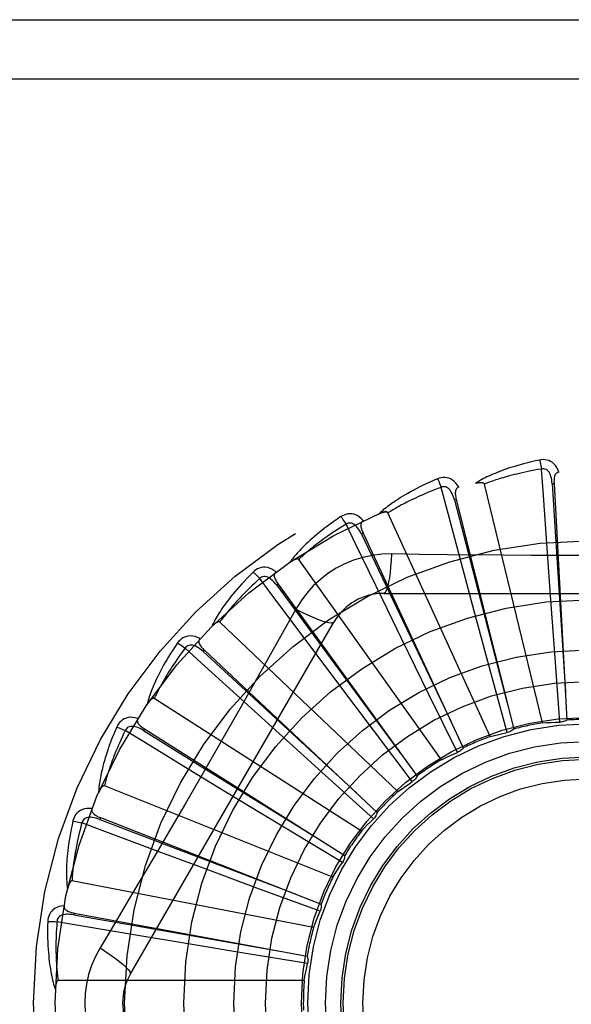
# Model space of a CAD drawing. Header units: inches. Extents: x 0 to 212, y 0 to 138.
# Tile 171 of 256: x 87.753 to 88.034, y 75.914 to 76.415. Entities that reach past the tile are written whole.
import ezdxf

# ---------------------------------------------------------------- set-up
doc = ezdxf.new("R2010")
doc.units = ezdxf.units.IN
doc.header["$LTSCALE"] = 11.6875
doc.header["$MEASUREMENT"] = 0
doc.linetypes.add('HIDDEN', pattern=[0.2, 0.1, -0.1])
doc.layers.add('RIGHTHAND_DOOR_ASSEMBLY', color=7, linetype='CONTINUOUS')

msp = doc.modelspace()

# ---------------------------------------------------------------- linework, layer by layer
at = {"layer": 'RIGHTHAND_DOOR_ASSEMBLY', "color": 8, "linetype": 'HIDDEN'}
for p, q in [((87.5582500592, 76.41467246), (88.6202500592, 76.41467246)), ((87.5582500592, 76.38467246), (88.6502500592, 76.38467246)), ((88.01895634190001, 76.0571113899), (87.9894938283, 76.178557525)), ((88.0248271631, 76.1787235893), (88.0238690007, 76.1786710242)), ((88.024827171, 76.1787234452), (88.0313641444, 76.0585492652)), ((87.97516097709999, 76.1707491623), (87.9742300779, 76.1705162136)), ((87.97516101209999, 76.1707490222), (88.0043229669, 76.0539836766)), ((87.9924115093, 76.05022359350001), (87.94049758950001, 76.1638992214)), ((87.927901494, 76.153519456), (87.9270315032, 76.15311454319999)), ((87.9279015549, 76.1535193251), (87.9786345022, 76.0443830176)), ((87.96764990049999, 76.038436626), (87.89516087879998, 76.1402332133)), ((88.0230162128, 76.1218922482), (88.0214443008, 76.143589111)), ((87.984138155, 76.1146021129), (87.9784884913, 76.1356093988)), ((87.8847567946, 76.127657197), (87.88397915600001, 76.1270949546)), ((87.8847568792, 76.12765708), (87.95522719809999, 76.03009428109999)), ((87.94734234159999, 76.1000859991), (87.9378191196, 76.1196444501)), ((87.9383081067, 76.1230058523), (88.1451920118, 76.1230058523)), ((88.0253627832, 76.0901855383), (88.0230162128, 76.1218922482)), ((87.8937187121, 76.1149832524), (87.8868156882, 76.1026080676)), ((87.9924428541, 76.08391247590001), (87.984138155, 76.1146021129)), ((87.8096070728, 75.9292557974), (87.91304902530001, 76.1084225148)), ((87.9455664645, 76.022176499), (87.85512228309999, 76.1084148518)), ((87.9613050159, 76.0715226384), (87.94734234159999, 76.1000859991)), ((87.8472862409, 76.0940971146), (87.8466290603, 76.0933978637)), ((87.8472863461, 76.0940970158), (87.93494705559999, 76.01163389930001)), ((87.9139586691, 76.0788685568), (87.90090608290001, 76.0962712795)), ((88.02784310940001, 76.057484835), (88.0253627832, 76.0901855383)), ((88.00106700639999, 76.0522721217), (87.9924428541, 76.08391247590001)), ((87.9330746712, 76.0534638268), (87.9139586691, 76.0788685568)), ((87.9269593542, 76.00203089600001), (87.8218289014, 76.0695941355)), ((87.975761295, 76.0420861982), (87.9613050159, 76.0715226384)), ((87.8851937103, 76.0517166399), (87.8690835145, 76.0663346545)), ((87.81684411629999, 76.0540521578), (87.81633114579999, 76.0532411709)), ((87.81684423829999, 76.0540520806), (87.918527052, 75.9896690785)), ((87.90877213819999, 76.03038873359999), (87.8851937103, 76.0517166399)), ((87.95284058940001, 76.02729521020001), (87.9330746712, 76.0534638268)), ((87.8620871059, 76.0196115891), (87.8435015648, 76.0309165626)), ((87.9331333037, 76.0084337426), (87.90877213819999, 76.03038873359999)), ((87.912501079, 75.97872793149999), (87.7964840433, 76.0251741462)), ((87.8892757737, 76.00313135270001), (87.8620871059, 76.0196115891)), ((87.79453067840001, 76.0089696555), (87.7941804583, 76.0080762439)), ((87.7945308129, 76.0089696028), (87.9065606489, 75.9649936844)), ((87.91735171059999, 75.986183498), (87.8892757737, 76.00313135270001)), ((87.8454739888, 75.9837137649), (87.82508483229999, 75.991297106)), ((87.8752902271, 75.972676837), (87.8454739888, 75.9837137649)), ((87.9027141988, 75.9531098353), (87.78000373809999, 75.97676033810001)), ((87.9060661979, 75.96134865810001), (87.8752902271, 75.972676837)), ((87.7811523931, 75.9604790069), (87.7809775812, 75.9595354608)), ((87.7811525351, 75.9604789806), (87.8994803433, 75.9384995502)), ((87.8359548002, 75.945320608), (87.8144989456, 75.948908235)), ((87.8673209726, 75.940125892), (87.8359548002, 75.945320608)), ((87.8996846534, 75.9348268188), (87.8673209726, 75.940125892)), ((87.8979524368, 75.92610251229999), (87.7729836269, 75.92610251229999))]:
    msp.add_line(p, q, dxfattribs=at)
for points in [[(88.017499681, 76.1907890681), (88.0153204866, 76.1903211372), (88.01324083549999, 76.1898445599), (88.0112623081, 76.1893627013), (88.0093785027, 76.1888764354), (88.0075849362, 76.1883866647), (88.00587758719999, 76.187894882), (88.00425223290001, 76.1874019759), (88.0027051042, 76.186909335), (88.0012322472, 76.1864178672), (87.9998300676, 76.18592890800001), (87.99849478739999, 76.18544338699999), (87.997223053, 76.1849626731), (87.9960109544, 76.1844883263), (87.9948564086, 76.18402012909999), (87.9937565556, 76.1835583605), (87.99270998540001, 76.1831023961), (87.9917150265, 76.1826513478), (87.99076981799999, 76.1822056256), (87.9898727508, 76.1817649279), (87.9890215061, 76.181330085), (87.9882139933, 76.1809015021), (87.9874479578, 76.1804798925), (87.9867211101, 76.1800664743), (87.98603149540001, 76.1796599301), (87.9853762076, 76.1792589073), (87.9847559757, 76.1788643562)], [(88.027245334, 76.18455261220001), (88.0267575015, 76.1858202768), (88.0261861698, 76.18694717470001), (88.0255282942, 76.1879410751), (88.0247909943, 76.18879230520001), (88.02397675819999, 76.1895008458), (88.0230972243, 76.1900658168), (88.0221543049, 76.1904862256), (88.0211807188, 76.1907732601), (88.0202012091, 76.1909272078), (88.0192432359, 76.1909722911), (88.0183468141, 76.1909274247), (88.017499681, 76.1907890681)], [(88.0174996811, 76.1907890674), (88.0176528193, 76.1901884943), (88.01781287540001, 76.18949973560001), (88.01797425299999, 76.1887462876), (88.01813495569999, 76.1879373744), (88.0182928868, 76.1870824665), (88.0184423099, 76.1862120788)], [(88.01844257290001, 76.1862121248), (88.0166184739, 76.1859018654), (88.01487025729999, 76.18558867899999), (88.013199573, 76.18527213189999), (88.0116014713, 76.1849535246), (88.010072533, 76.1846337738), (88.0086098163, 76.1843135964), (88.0072101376, 76.18399382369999), (88.0058708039, 76.1836750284), (88.0045888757, 76.18335789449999), (88.00336191, 76.1830429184), (88.00218721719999, 76.18273066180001), (88.00106259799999, 76.182421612), (87.9999856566, 76.1821163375), (87.99895429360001, 76.1818151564), (87.9979661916, 76.1815185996), (87.99701960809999, 76.1812265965), (87.9961124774, 76.1809393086), (87.9952434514, 76.1806565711), (87.99441092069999, 76.18037825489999), (87.9936136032, 76.180104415), (87.99285012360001, 76.17983503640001), (87.9921191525, 76.1795702), (87.991419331, 76.1793099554), (87.99074937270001, 76.1790543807), (87.99010732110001, 76.1788035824), (87.9894938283, 76.178557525)], [(88.0238675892, 76.1786706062), (88.02378057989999, 76.1797047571), (88.0236502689, 76.1806788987), (88.02347347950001, 76.1815951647), (88.02324864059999, 76.1824497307), (88.02297124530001, 76.1832412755), (88.0226414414, 76.18396275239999), (88.02225991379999, 76.18461177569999), (88.021824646, 76.1851706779), (88.0213354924, 76.1856210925), (88.0207981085, 76.1859622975), (88.02021588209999, 76.1861862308), (88.01961374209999, 76.1862997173), (88.0190206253, 76.1863079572), (88.0184382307, 76.1862117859)], [(88.0214443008, 76.143589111), (88.019211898, 76.1751914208), (88.01844257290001, 76.1862121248)], [(88.02724865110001, 76.1845526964), (88.0267919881, 76.1844828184), (88.0263856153, 76.184337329), (88.02602898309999, 76.18411099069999), (88.02572374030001, 76.1838195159), (88.02547406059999, 76.1834763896), (88.0252718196, 76.1830830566), (88.0251115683, 76.1826433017), (88.0249894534, 76.1821635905), (88.02490130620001, 76.18165016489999), (88.0248426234, 76.1811074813), (88.0248081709, 76.1805416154), (88.0247959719, 76.1799539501), (88.0248018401, 76.17934831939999), (88.024827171, 76.1787234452)], [(87.96568250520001, 76.18120986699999), (87.9636312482, 76.180337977), (87.961679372, 76.1794764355), (87.95982779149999, 76.17862884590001), (87.95807005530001, 76.177794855), (87.9564015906, 76.1769745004), (87.95481816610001, 76.1761684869), (87.9533154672, 76.175376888), (87.9518895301, 76.1746003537), (87.9505363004, 76.17383902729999), (87.9492519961, 76.17309354), (87.9480327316, 76.1723640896), (87.9468749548, 76.1716513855), (87.9457745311, 76.1709562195), (87.9447294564, 76.1702779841), (87.9437368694, 76.1696164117), (87.942795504, 76.1689706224), (87.9419038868, 76.168339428), (87.9410601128, 76.1677228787), (87.9402626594, 76.1671203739), (87.9395090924, 76.16653229), (87.9387972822, 76.1659586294), (87.93812488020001, 76.1653996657), (87.9374894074, 76.1648561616), (87.936889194, 76.1643264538), (87.9363216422, 76.163808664), (87.93578728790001, 76.1633038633)], [(87.9764322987, 76.1769304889), (87.9757133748, 76.17808292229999), (87.974939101, 76.1790813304), (87.97410501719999, 76.17993276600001), (87.9732199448, 76.1806290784), (87.9722863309, 76.1811707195), (87.9713157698, 76.18155902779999), (87.9703103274, 76.1817933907), (87.9693000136, 76.1818909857), (87.9683090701, 76.1818567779), (87.9673598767, 76.1817197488), (87.9664881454, 76.18150604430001), (87.96568250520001, 76.18120986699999)], [(87.9656825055, 76.1812098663), (87.96594653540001, 76.180649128), (87.9662340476, 76.1800031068), (87.9665350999, 76.1792938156), (87.96684598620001, 76.1785299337), (87.9671628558, 76.1777203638), (87.96747430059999, 76.1768939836)], [(87.9894938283, 76.178557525), (87.98942216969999, 76.1787149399), (87.9893169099, 76.178846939), (87.9891744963, 76.1789518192), (87.9890055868, 76.1790346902), (87.9888189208, 76.1790993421), (87.9886167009, 76.1791480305), (87.98840434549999, 76.1791838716), (87.988180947, 76.1792080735), (87.98794715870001, 76.1792227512), (87.9877037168, 76.1792282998), (87.9874514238, 76.1792256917), (87.9871907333, 76.1792153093), (87.9869227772, 76.17919788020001), (87.98664632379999, 76.17917334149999), (87.9863608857, 76.1791420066), (87.9860653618, 76.1791034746), (87.9857588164, 76.1790578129), (87.9854402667, 76.17900392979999), (87.9851082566, 76.1789406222), (87.9847632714, 76.1788682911)], [(87.96747455, 76.1768940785), (87.9657421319, 76.1762442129), (87.96408477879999, 76.175605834), (87.96250419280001, 76.1749788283), (87.9609952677, 76.1743635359), (87.9595544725, 76.1737602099), (87.9581787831, 76.1731689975), (87.9568649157, 76.17259011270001), (87.955610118, 76.1720236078), (87.95441137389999, 76.17146959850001), (87.95326619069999, 76.1709281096), (87.95217182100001, 76.1703991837), (87.9511260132, 76.1698828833), (87.9501263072, 76.16937931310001), (87.9491705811, 76.168888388), (87.9482564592, 76.1684101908), (87.9473822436, 76.1679443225), (87.9465458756, 76.16749055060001), (87.94574606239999, 76.1670484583), (87.9449812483, 76.1666176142), (87.9442501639, 76.16619782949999), (87.9435514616, 76.1657888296), (87.94288382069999, 76.1653904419), (87.9422458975, 76.1650024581), (87.9416364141, 76.1646247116), (87.9410534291, 76.1642569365), (87.94049758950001, 76.1638992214)], [(87.974228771, 76.1705155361), (87.9739476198, 76.1715145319), (87.97363530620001, 76.1724464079), (87.973288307, 76.1733126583), (87.9729058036, 76.1741092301), (87.97248362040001, 76.1748339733), (87.972023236, 76.1754799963), (87.9715257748, 76.17604508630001), (87.9709925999, 76.1765115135), (87.97042704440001, 76.1768612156), (87.9698347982, 76.17709455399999), (87.9692207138, 76.17720425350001), (87.9686079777, 76.1772017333), (87.9680240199, 76.1770975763), (87.9674703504, 76.176892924)], [(87.9784884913, 76.1356093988), (87.97031565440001, 76.1662181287), (87.96747455, 76.1768940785)], [(87.97643621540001, 76.1769315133), (87.97600060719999, 76.1767762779), (87.9756288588, 76.1765563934), (87.97532146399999, 76.1762666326), (87.97507694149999, 76.1759226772), (87.974896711, 76.17553849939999), (87.9747725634, 76.1751140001), (87.9746984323, 76.1746518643), (87.9746693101, 76.1741577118), (87.9746799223, 76.1736368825), (87.9747250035, 76.1730929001), (87.9747982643, 76.17253074), (87.9748975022, 76.1719513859), (87.9750178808, 76.1713578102), (87.97516101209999, 76.1707490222)], [(88.0238690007, 76.1786710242), (88.0258980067, 76.1464656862), (88.0306111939, 76.07273070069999)], [(87.9742300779, 76.1705162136), (87.9823173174, 76.13927686), (88.000899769, 76.0677663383)], [(87.94049758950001, 76.1638992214), (87.940397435, 76.1640402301), (87.94026909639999, 76.1641499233), (87.9401094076, 76.1642259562), (87.9399278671, 76.16427536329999), (87.9397323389, 76.1643035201), (87.9395245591, 76.1643130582), (87.9393092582, 76.16430806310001), (87.9390853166, 76.1642895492), (87.93885297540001, 76.164259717), (87.9386128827, 76.16421909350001), (87.9383656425, 76.1641687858), (87.93811162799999, 76.1641092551), (87.9378518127, 76.1640414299), (87.9375849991, 76.1639650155), (87.9373106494, 76.1638802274), (87.9370277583, 76.1637864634), (87.9367354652, 76.1636836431), (87.93643279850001, 76.1635704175), (87.93611834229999, 76.16344523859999), (87.9357925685, 76.1633086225)], [(87.9166146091, 76.1619973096), (87.9147654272, 76.1607529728), (87.91301187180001, 76.1595376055), (87.9113541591, 76.15835491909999), (87.9097860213, 76.1572033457), (87.9083029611, 76.15608205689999), (87.9069006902, 76.15499094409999), (87.90557495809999, 76.1539292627), (87.90432174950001, 76.1528969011), (87.9031370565, 76.1518932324), (87.90201704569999, 76.1509181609), (87.9009578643, 76.1499711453), (87.8999558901, 76.14905221), (87.8990069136, 76.14816135), (87.8981090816, 76.1472975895), (87.8972596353, 76.1464601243), (87.89645749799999, 76.1456478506), (87.89570144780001, 76.144859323), (87.89498960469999, 76.1440942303), (87.8943205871, 76.1433516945), (87.89369193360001, 76.1426316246), (87.8931015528, 76.1419336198), (87.8925470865, 76.1412575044), (87.89202595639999, 76.14060355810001), (87.8915368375, 76.1399698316), (87.89107753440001, 76.1393539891), (87.8906483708, 76.13875718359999)], [(87.9279800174, 76.15982967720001), (87.927055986, 76.1608252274), (87.92610675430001, 76.1616590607), (87.9251266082, 76.1623372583), (87.9241257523, 76.16285348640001), (87.92310650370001, 76.1632086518), (87.9220799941, 76.163406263), (87.92104836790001, 76.1634461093), (87.92003784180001, 76.1633507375), (87.9190712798, 76.16312961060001), (87.9181651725, 76.1628154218), (87.9173496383, 76.16244060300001), (87.9166146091, 76.1619973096)], [(87.9166146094, 76.161997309), (87.9169799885, 76.1614966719), (87.91738456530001, 76.1609167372), (87.91781441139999, 76.1602772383), (87.9182642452, 76.1595859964), (87.91872860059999, 76.1588510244), (87.9191908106, 76.1580985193)], [(87.9279830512, 76.159830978), (87.9275850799, 76.1595963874), (87.9272618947, 76.1593102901), (87.9270149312, 76.1589676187), (87.92683988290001, 76.15858357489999), (87.9267356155, 76.1581722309), (87.92669404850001, 76.1577319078), (87.9267087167, 76.157264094), (87.92677363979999, 76.15677336), (87.92688262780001, 76.1562639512), (87.92702984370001, 76.15573833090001), (87.9272081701, 76.1552001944), (87.9274152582, 76.1546500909), (87.92764579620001, 76.1540900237), (87.9279015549, 76.1535193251)], [(87.9191910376, 76.1580986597), (87.91761291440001, 76.1571326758), (87.9161063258, 76.156192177), (87.91467296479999, 76.1552773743), (87.91330775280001, 76.15438763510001), (87.9120071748, 76.1535225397), (87.91076823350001, 76.1526816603), (87.9095876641, 76.1518645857), (87.908462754, 76.1510708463), (87.90739051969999, 76.1502999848), (87.90636850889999, 76.1495515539), (87.9053940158, 76.1488250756), (87.9044648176, 76.148120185), (87.90357847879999, 76.1474365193), (87.9027329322, 76.1467735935), (87.90192582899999, 76.1461310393), (87.90115557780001, 76.14550814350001), (87.9004202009, 76.14490428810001), (87.89971850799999, 76.1443188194), (87.89904905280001, 76.1437510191), (87.8984106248, 76.1432004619), (87.89780195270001, 76.1426666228), (87.8972217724, 76.1421490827), (87.89666880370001, 76.1416473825), (87.8961418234, 76.1411611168), (87.8956389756, 76.1406896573), (87.89516087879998, 76.1402332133)], [(87.92703034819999, 76.1531136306), (87.9265652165, 76.154041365), (87.9260821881, 76.1548972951), (87.9255775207, 76.1556822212), (87.9250511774, 76.1563920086), (87.9244994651, 76.1570237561), (87.92392513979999, 76.15757097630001), (87.9233297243, 76.1580317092), (87.9227179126, 76.1583888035), (87.9220963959, 76.1586251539), (87.9214706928, 76.15874219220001), (87.92084694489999, 76.1587336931), (87.9202457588, 76.1586152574), (87.91969206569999, 76.1584024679), (87.9191871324, 76.1580967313)], [(87.9378191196, 76.1196444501), (87.92400123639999, 76.14815332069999), (87.9191910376, 76.1580986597)], [(87.9270315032, 76.15311454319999), (87.9408846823, 76.1239702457), (87.9726647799, 76.0572687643)], [(87.89516087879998, 76.1402332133), (87.8950358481, 76.1403527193), (87.8948890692, 76.140436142), (87.8947178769, 76.1404805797), (87.8945302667, 76.1404947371), (87.8943329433, 76.14048538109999), (87.8941271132, 76.1404554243), (87.89391664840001, 76.14040977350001), (87.8937002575, 76.1403492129), (87.8934777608, 76.1402759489), (87.893249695, 76.1401906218), (87.8930164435, 76.14009443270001), (87.89277828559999, 76.1399879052), (87.89253600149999, 76.1398721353), (87.8922884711, 76.1397466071), (87.89203512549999, 76.1396114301), (87.8917750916, 76.13946582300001), (87.8915028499, 76.1393064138), (87.89123177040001, 76.1391410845), (87.8909748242, 76.1389774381), (87.8907276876, 76.1388129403)], [(87.94229149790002, 76.1430267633), (87.9373572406, 76.1428766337), (87.9324898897, 76.142292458), (87.9277044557, 76.1412767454), (87.92303409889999, 76.1398383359), (87.91850296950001, 76.137984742), (87.91415361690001, 76.1357319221), (87.9100251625, 76.1330940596), (87.9061484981, 76.130097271), (87.90255702, 76.1267704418), (87.8992729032, 76.1231290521), (87.89632382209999, 76.1191958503), (87.8937187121, 76.1149832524)], [(87.94229149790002, 76.1430267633), (87.94209596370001, 76.1396413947), (87.9418420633, 76.1364574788), (87.9415393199, 76.1335746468), (87.9411889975, 76.1309751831), (87.9407911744, 76.1286642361), (87.9403512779, 76.12670198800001), (87.9398754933, 76.125120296), (87.93937096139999, 76.1239575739), (87.9388434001, 76.1232455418), (87.9383081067, 76.1230058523)], [(87.99909021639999, 76.1423748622), (87.9706704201, 76.1426536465), (87.95651107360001, 76.142817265), (87.94229149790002, 76.1430267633)], [(88.1270398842, 76.1428173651), (88.09870850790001, 76.14251019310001), (88.084497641, 76.1423804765), (88.0702681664, 76.1422879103), (88.05603856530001, 76.1422207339), (88.0417998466, 76.142203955), (88.02755993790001, 76.1422177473), (88.01332539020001, 76.1422832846), (87.99909021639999, 76.1423748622)], [(87.8836396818, 76.1338682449), (87.8825439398, 76.1346709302), (87.88145405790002, 76.1353100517), (87.88036327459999, 76.1357904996), (87.87928280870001, 76.1361079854), (87.87821476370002, 76.1362638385), (87.8771694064, 76.1362636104), (87.87614888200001, 76.1361075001), (87.8751746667, 76.1358226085), (87.8742674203, 76.1354225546), (87.8734371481, 76.1349425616), (87.8727072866, 76.1344201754), (87.8720694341, 76.13384578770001)], [(87.8720694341, 76.13384578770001), (87.87048916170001, 76.13227397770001), (87.868997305, 76.1307487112), (87.8675933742, 76.1292736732), (87.8662715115, 76.1278461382), (87.8650274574, 76.12646444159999), (87.8638570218, 76.1251276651), (87.862756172, 76.1238342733), (87.86172098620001, 76.12258339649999), (87.86074764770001, 76.1213736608), (87.8598324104, 76.1202042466), (87.8589715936, 76.1190738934), (87.85816163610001, 76.1179819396), (87.8573984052, 76.1169275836), (87.8566802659, 76.1159095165), (87.8560046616, 76.1149264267), (87.8553707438, 76.11397702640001), (87.85477758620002, 76.1130596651), (87.8542234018, 76.11217368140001), (87.8537070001, 76.1113179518), (87.85322598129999, 76.110491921), (87.8527783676, 76.10969479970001), (87.852361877, 76.1089259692), (87.8519739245, 76.1081852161), (87.8516135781, 76.1074703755), (87.8512791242, 76.1067787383), (87.8509706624, 76.1061114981)], [(87.8753371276, 76.1305051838), (87.8739703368, 76.1292579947), (87.8726689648, 76.1280493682), (87.871434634, 76.1268798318), (87.8702624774, 76.1257478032), (87.86914912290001, 76.1246522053), (87.8680917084, 76.12359205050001), (87.8670871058, 76.1225663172), (87.8661327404, 76.1215740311), (87.8652257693, 76.1206141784), (87.8643638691, 76.1196858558), (87.8635444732, 76.1187880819), (87.8627654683, 76.1179200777), (87.8620245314, 76.11708102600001), (87.8613197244, 76.1162700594), (87.8606488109, 76.1154863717), (87.86001036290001, 76.1147289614), (87.8594025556, 76.1139968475), (87.8588243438, 76.1132891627), (87.85827444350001, 76.1126049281), (87.8577517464, 76.1119434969), (87.85725510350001, 76.111304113), (87.85678335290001, 76.1106861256), (87.8563353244, 76.1100888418), (87.85590989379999, 76.10951163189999), (87.85550535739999, 76.10895352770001), (87.85512228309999, 76.1084148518)], [(87.8720694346, 76.1338457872), (87.8725229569, 76.1334233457), (87.8730299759, 76.1329304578), (87.87357308, 76.1323838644), (87.87414560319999, 76.1317902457), (87.8747406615, 76.1311564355), (87.8753369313, 76.130505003)], [(87.88397819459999, 76.1270938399), (87.8833458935, 76.1279167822), (87.8827096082, 76.1286658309), (87.88206551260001, 76.1293410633), (87.88141435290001, 76.1299384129), (87.8807530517, 76.13045433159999), (87.8800855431, 76.1308829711), (87.8794136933, 76.1312226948), (87.87874535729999, 76.13145754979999), (87.8780903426, 76.1315720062), (87.87745379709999, 76.1315685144), (87.87684292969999, 76.1314421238), (87.8762750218, 76.1312120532), (87.8757716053, 76.13089832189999), (87.87533365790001, 76.1305025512)], [(87.90090608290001, 76.0962712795), (87.8819425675, 76.1216499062), (87.8753371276, 76.1305051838)], [(87.8836428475, 76.1338705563), (87.8832961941, 76.13356460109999), (87.88303283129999, 76.1332223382), (87.8828551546, 76.1328390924), (87.8827559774, 76.1324288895), (87.8827314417, 76.1320052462), (87.8827739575, 76.1315650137), (87.8828768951, 76.1311084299), (87.8830335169, 76.1306388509), (87.8832369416, 76.1301592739), (87.88348097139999, 76.129671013), (87.88375791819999, 76.12917634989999), (87.8840653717, 76.1286753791), (87.88439773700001, 76.12816906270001), (87.8847568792, 76.12765708)], [(87.88397915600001, 76.1270949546), (87.90309758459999, 76.10109906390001), (87.9469267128, 76.0416173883)], [(87.89371692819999, 76.1149841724), (87.89674762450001, 76.1134602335), (87.8996325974, 76.1120878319), (87.90228067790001, 76.11090855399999), (87.90470693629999, 76.1099122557), (87.9069071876, 76.1091013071), (87.9088264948, 76.1085011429), (87.91043423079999, 76.1081223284), (87.91169338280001, 76.1079779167), (87.91257364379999, 76.10807872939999), (87.91304886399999, 76.1084222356)], [(87.85512228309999, 76.1084148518), (87.85497689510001, 76.108508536), (87.8548169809, 76.10856267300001), (87.85464047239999, 76.1085739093), (87.85445357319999, 76.1085523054), (87.8542615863, 76.1085057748), (87.85406514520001, 76.1084374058), (87.8538671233, 76.1083527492), (87.853666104, 76.1082523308), (87.8534614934, 76.108138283), (87.85325369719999, 76.10801133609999), (87.8530428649, 76.1078727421), (87.85282917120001, 76.107723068), (87.8526131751, 76.1075635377), (87.8523938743, 76.1073934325), (87.85217068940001, 76.1072127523), (87.85194291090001, 76.1070205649), (87.8517095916, 76.1068162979), (87.8514708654, 76.10659887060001), (87.8512265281, 76.1063668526), (87.8509766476, 76.10612072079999)], [(87.8868156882, 76.1026080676), (87.87291601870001, 76.07791879), (87.8659229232, 76.06554696), (87.8588883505, 76.0531775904), (87.8518317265, 76.0408208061), (87.84472689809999, 76.0284813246), (87.83759499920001, 76.0161560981), (87.8304209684, 76.0038613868), (87.82322407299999, 75.9915791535)], [(87.8450138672, 76.0999845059), (87.8437860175, 76.100565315), (87.8425948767, 76.1009866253), (87.8414328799, 76.1012519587), (87.84031185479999, 76.1013592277), (87.8392336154, 76.1013101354), (87.83820719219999, 76.1011120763), (87.8372346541, 76.1007656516), (87.8363319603, 76.10030153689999), (87.83551681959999, 76.0997370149), (87.8347923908, 76.0991085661), (87.8341745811, 76.0984574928), (87.833656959, 76.09777277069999)], [(87.8450164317, 76.0999872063), (87.8447340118, 76.09962128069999), (87.8445402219, 76.0992354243), (87.8444382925, 76.0988254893), (87.8444185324, 76.0984039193), (87.844474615, 76.0979832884), (87.84459967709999, 76.09755905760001), (87.8447871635, 76.097130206), (87.8450298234, 76.0966987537), (87.8453203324, 76.0962663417), (87.8456523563, 76.0958330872), (87.846017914, 76.0953997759), (87.8464146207, 76.09496604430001), (87.8468368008, 76.0945317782), (87.8472863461, 76.0940970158)], [(87.833656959, 76.09777277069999), (87.8324027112, 76.0959302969), (87.83122647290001, 76.0941502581), (87.8301270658, 76.0924361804), (87.8290992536, 76.0907842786), (87.8281391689, 76.0891921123), (87.82724287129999, 76.0876579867), (87.8264066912, 76.0861796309), (87.8256269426, 76.0847554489), (87.8249001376, 76.0833833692), (87.82422275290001, 76.0820618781), (87.82359141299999, 76.08078904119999), (87.8230027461, 76.0795635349), (87.8224528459, 76.0783837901), (87.82194035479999, 76.0772482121), (87.8214630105, 76.07615502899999), (87.8210202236, 76.0751028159), (87.82061139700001, 76.0740897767), (87.8202349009, 76.0731149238), (87.8198897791, 76.0721769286), (87.8195737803, 76.0712747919), (87.8192851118, 76.0704073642), (87.81902164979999, 76.0695736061), (87.8187808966, 76.0687728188), (87.8185623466, 76.0680027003), (87.81836482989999, 76.0672602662), (87.8181882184, 76.0665467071)], [(87.83749781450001, 76.09511095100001), (87.83639175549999, 76.0936276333), (87.835342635, 76.092194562), (87.83435194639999, 76.090812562), (87.83341521, 76.0894791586), (87.83252931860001, 76.0881926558), (87.8316916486, 76.0869515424), (87.8308993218, 76.08575422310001), (87.8301499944, 76.084599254), (87.8294410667, 76.0834851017), (87.8287704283, 76.0824104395), (87.8281357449, 76.0813738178), (87.8275350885, 76.0803740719), (87.82696633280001, 76.07940995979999), (87.8264277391, 76.0784802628), (87.8259172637, 76.07758376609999), (87.8254336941, 76.0767192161), (87.8249754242, 76.0758853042), (87.8245415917, 76.0750809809), (87.82413112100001, 76.07430504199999), (87.8237430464, 76.0735566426), (87.8233763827, 76.0728348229), (87.82303011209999, 76.072138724), (87.82270321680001, 76.0714674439), (87.822394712, 76.0708201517), (87.822103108, 76.0701955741), (87.8218289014, 76.0695941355)], [(87.83365695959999, 76.09777277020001), (87.8341822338, 76.0974437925), (87.83477336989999, 76.0970557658), (87.83541010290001, 76.0966218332), (87.8360846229, 76.09614729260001), (87.83678887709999, 76.0956375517), (87.83749765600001, 76.0951107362)], [(87.8466283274, 76.093396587), (87.8458517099, 76.094084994), (87.8450851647, 76.09470008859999), (87.84432492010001, 76.0952412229), (87.84357247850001, 76.0957045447), (87.84282548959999, 76.096085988), (87.8420889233, 76.0963805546), (87.8413649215, 76.09658699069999), (87.8406642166, 76.0966911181), (87.83999937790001, 76.09667954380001), (87.8393749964, 76.09655564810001), (87.83879908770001, 76.0963159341), (87.8382849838, 76.0959825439), (87.83785003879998, 76.09557921), (87.8374949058, 76.09510770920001)], [(87.8690835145, 76.0663346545), (87.84565975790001, 76.0876657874), (87.83749781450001, 76.09511095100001)], [(87.8466290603, 76.0933978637), (87.87032174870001, 76.071489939), (87.92461580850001, 76.0213778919)], [(87.8218289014, 76.0695941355), (87.8216684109, 76.0696586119), (87.821501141, 76.06968150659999), (87.8213256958, 76.0696591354), (87.82114626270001, 76.069602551), (87.8209665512, 76.0695205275), (87.820786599, 76.0694162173), (87.82060817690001, 76.0692956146), (87.82042979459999, 76.06915896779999), (87.8202504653, 76.0690082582), (87.8200704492, 76.0688442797), (87.8198896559, 76.0686682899), (87.81970815, 76.0684808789), (87.8195262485, 76.068283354), (87.8193431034, 76.06807481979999), (87.8191581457, 76.0678551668), (87.8189708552, 76.067623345), (87.81877729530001, 76.0673740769), (87.81858714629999, 76.0671199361), (87.8184098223, 76.0668730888), (87.81824218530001, 76.0666294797)], [(87.8134986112, 76.0594031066), (87.8121830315, 76.0597410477), (87.81093368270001, 76.0599293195), (87.80974247, 76.0599699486), (87.8086214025, 76.0598631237), (87.8075719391, 76.0596108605), (87.8066015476, 76.0592221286), (87.8057121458, 76.0586979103), (87.8049135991, 76.0580713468), (87.80422002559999, 76.0573627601), (87.80362762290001, 76.05660856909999), (87.8031441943, 76.05585234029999), (87.8027655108, 76.0550820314)], [(87.81350044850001, 76.0594058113), (87.8132924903, 76.0589933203), (87.8131752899, 76.05857792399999), (87.81315279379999, 76.0581561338), (87.81321316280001, 76.0577384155), (87.81334783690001, 76.0573359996), (87.8135509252, 76.0569431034), (87.8138161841, 76.0565574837), (87.8141361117, 76.05617975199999), (87.81450320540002, 76.0558101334), (87.8149112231, 76.0554475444), (87.81535217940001, 76.0550912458), (87.81582380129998, 76.0547404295), (87.8163205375, 76.0543939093), (87.81684423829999, 76.0540520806)], [(87.8027655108, 76.0550820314), (87.8018826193, 76.0530354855), (87.8010645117, 76.0510650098), (87.80030936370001, 76.0491738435), (87.79961274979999, 76.047357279), (87.7989713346, 76.045612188), (87.79838156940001, 76.0439361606), (87.7978402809, 76.04232627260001), (87.7973441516, 76.040780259), (87.7968901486, 76.03929542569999), (87.7964750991, 76.03786961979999), (87.7960960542, 76.0365003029), (87.7957499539, 76.03518553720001), (87.7954332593, 76.03392304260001), (87.7951449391, 76.0327109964), (87.7948831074, 76.0315472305), (87.7946474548, 76.0304302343), (87.7944377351, 76.0293581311), (87.7942525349, 76.0283296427), (87.7940911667, 76.02734328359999), (87.79395160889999, 76.0263976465), (87.79383231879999, 76.0254912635), (87.79373140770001, 76.0246227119), (87.7936465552, 76.02379083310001), (87.7935777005, 76.0229932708), (87.7935242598, 76.02222687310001), (87.79348588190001, 76.021492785)], [(87.8027655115, 76.0550820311), (87.8033435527, 76.0548584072), (87.8039974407, 76.0545892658), (87.80470478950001, 76.0542836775), (87.8054569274, 76.0539453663), (87.8062449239, 76.053578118), (87.8070405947, 76.05319496)], [(87.8163306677, 76.0532397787), (87.81543780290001, 76.0537687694), (87.8145687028, 76.0542276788), (87.8137197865, 76.0546151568), (87.8128932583, 76.0549277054), (87.8120875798, 76.0551608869), (87.8113085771, 76.0553107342), (87.8105585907, 76.0553764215), (87.80985084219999, 76.0553460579), (87.8092002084, 76.0552088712), (87.80861055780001, 76.0549690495), (87.8080904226, 76.054624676), (87.8076487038, 76.05420001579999), (87.80729795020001, 76.0537216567), (87.80703846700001, 76.0531914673)], [(88.0043229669, 76.0539836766), (88.003855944, 76.0535739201), (88.0033542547, 76.0532120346), (88.00281257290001, 76.0528953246), (88.0022448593, 76.0526302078), (88.0016648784, 76.0524233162), (88.0010670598, 76.05227213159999)], [(88.01895634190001, 76.0571113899), (88.0211797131, 76.0572553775), (88.0234019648, 76.0573656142), (88.0256230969, 76.0574421), (88.02784310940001, 76.057484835)], [(88.0313641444, 76.0585492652), (88.0308280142, 76.0582352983), (88.0302669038, 76.0579748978), (88.0296750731, 76.0577664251), (88.0290674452, 76.0576135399), (88.0284587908, 76.0575201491), (88.02784316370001, 76.0574848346)], [(87.80704070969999, 76.0531952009), (87.8062353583, 76.0515293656), (87.8054764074, 76.0499236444), (87.80476516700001, 76.0483791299), (87.80409770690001, 76.04689254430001), (87.803471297, 76.0454616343), (87.802883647, 76.0440844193), (87.80233223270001, 76.0427587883), (87.801815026, 76.0414828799), (87.80132976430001, 76.0402546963), (87.80087462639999, 76.0390725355), (87.80044759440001, 76.0379345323), (87.8000469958, 76.03683917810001), (87.7996709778, 76.03578485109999), (87.79931806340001, 76.03477002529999), (87.79898647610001, 76.03379312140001), (87.7986752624, 76.0328526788), (87.79838309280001, 76.0319471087), (87.79810931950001, 76.0310752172), (87.79785311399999, 76.0302356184), (87.79761368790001, 76.0294273), (87.79739025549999, 76.028649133), (87.7971819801, 76.0279000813), (87.7969880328, 76.0271790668), (87.79680760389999, 76.0264850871), (87.7966394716, 76.02581661), (87.7964840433, 76.0251741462)], [(87.8435015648, 76.0309165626), (87.8164641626, 76.0474292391), (87.80704070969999, 76.0531952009)], [(87.81633114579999, 76.0532411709), (87.8437417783, 76.036213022), (87.90653844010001, 75.9972817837)], [(87.9924115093, 76.05022359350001), (87.99456745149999, 76.05078575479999), (87.99672868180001, 76.0513145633), (87.99889520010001, 76.0518100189), (88.00106700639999, 76.0522721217)], [(87.9786345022, 76.0443830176), (87.9782534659, 76.0438922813), (87.97782933, 76.04344199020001), (87.9773573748, 76.0430284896), (87.9768500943, 76.0426607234), (87.9763197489, 76.0423478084), (87.97576134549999, 76.04208621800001)], [(87.96764990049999, 76.038436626), (87.9696604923, 76.039396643), (87.9716825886, 76.0403249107), (87.97371618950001, 76.0412214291), (87.975761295, 76.0420861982)], [(87.95522719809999, 76.03009428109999), (87.95494592, 76.02954030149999), (87.954614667, 76.0290178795), (87.95422949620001, 76.0285225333), (87.9538009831, 76.0280654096), (87.95333944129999, 76.0276577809), (87.9528406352, 76.0272952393)], [(87.7964840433, 76.0251741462), (87.7963142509, 76.0252070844), (87.7961456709, 76.02519790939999), (87.79597763, 76.0251427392), (87.7958121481, 76.0250532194), (87.7956512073, 76.0249386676), (87.795494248, 76.0248021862), (87.79534187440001, 76.0246499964), (87.7951925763, 76.0244820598), (87.79504500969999, 76.0243001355), (87.79489927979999, 76.024105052), (87.79475506, 76.02389802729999), (87.7946123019, 76.02367965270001), (87.7944710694, 76.0234512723), (87.7943306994, 76.0232118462), (87.79419065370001, 76.02296115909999), (87.79405062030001, 76.0226980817), (87.7939100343, 76.0224219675), (87.7937691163, 76.0221311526), (87.7936279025, 76.02182352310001), (87.7934863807, 76.0214997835)], [(87.9455664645, 76.022176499), (87.94735903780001, 76.0234996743), (87.9491689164, 76.0247938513), (87.9509961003, 76.0260590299), (87.95284058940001, 76.02729521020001)], [(87.79023295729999, 76.0135907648), (87.788877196, 76.0136736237), (87.78761479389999, 76.0136220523), (87.78643741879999, 76.0134365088), (87.78535682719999, 76.0131194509), (87.7843740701, 76.0126731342), (87.78349478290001, 76.0121077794), (87.7827206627, 76.0114247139), (87.7820551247, 76.0106583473), (87.7815081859, 76.0098313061), (87.78106922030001, 76.0089786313), (87.7807376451, 76.0081445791), (87.7805115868, 76.0073165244)], [(87.7941802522, 76.0080747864), (87.7932034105, 76.0084252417), (87.792263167, 76.00871137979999), (87.791356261, 76.0089311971), (87.7904855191, 76.00908167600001), (87.7896502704, 76.009158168), (87.7888569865, 76.0091578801), (87.78810812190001, 76.0090804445), (87.7874189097, 76.0089166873), (87.7868059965, 76.0086588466), (87.78627238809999, 76.0083117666), (87.7858268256, 76.0078751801), (87.7854734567, 76.0073745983), (87.7852195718, 76.0068385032), (87.7850651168, 76.0062687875)], [(87.79023439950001, 76.013594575), (87.79010817, 76.0131496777), (87.7900716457, 76.01271930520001), (87.790129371, 76.01230082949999), (87.79026771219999, 76.0119021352), (87.7904761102, 76.0115324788), (87.7907498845, 76.0111851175), (87.7910833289, 76.010856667), (87.79146896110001, 76.0105463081), (87.7918993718, 76.0102528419), (87.7923686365, 76.0099740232), (87.7928690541, 76.0097076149), (87.7933985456, 76.0094523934), (87.7939518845, 76.0092061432), (87.7945308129, 76.0089696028)], [(87.93494705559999, 76.01163389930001), (87.9347735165, 76.0110325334), (87.9345474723, 76.0104569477), (87.9342673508, 76.0099044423), (87.933936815, 76.00938069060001), (87.9335593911, 76.0088913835), (87.9331333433, 76.0084337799)], [(87.7805115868, 76.0073165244), (87.7800319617, 76.0051398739), (87.7796015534, 76.00305017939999), (87.7792179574, 76.0010502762), (87.7788777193, 75.99913470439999), (87.77857815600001, 75.9972997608), (87.77831623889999, 75.9955424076), (87.7780894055, 75.9938591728), (87.77789482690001, 75.9922472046), (87.7777300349, 75.9907032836), (87.77759232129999, 75.98922469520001), (87.77747927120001, 75.9878083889), (87.7773882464, 75.9864518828), (87.77731620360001, 75.9851522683), (87.777262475, 75.9839075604), (87.77722561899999, 75.9827152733), (87.77720561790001, 75.9815738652), (87.777202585, 75.9804814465), (87.7772153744, 75.9794364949), (87.777243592, 75.9784374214), (87.7772855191, 75.9774824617), (87.7773399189, 75.9765698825), (87.7774052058, 75.9756979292), (87.7774793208, 75.9748650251), (87.77756265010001, 75.9740688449), (87.7776552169, 75.9733061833), (87.77775645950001, 75.9725780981)], [(87.7850666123, 76.006272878), (87.7845910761, 76.0044847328), (87.78414972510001, 76.0027643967), (87.7837436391, 76.0011131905), (87.783369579, 75.99952715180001), (87.7830252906, 75.9980035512), (87.7827088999, 75.9965400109), (87.7824183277, 75.9951339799), (87.7821519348, 75.9937832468), (87.78190787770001, 75.9924854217), (87.78168469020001, 75.9912384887), (87.7814807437, 75.9900402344), (87.7812946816, 75.9888888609), (87.78112499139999, 75.987782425), (87.7809705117, 75.986719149), (87.78082979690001, 75.9856971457), (87.78070218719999, 75.9847148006), (87.7805866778, 75.9837703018), (87.7804828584, 75.9828623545), (87.78039017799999, 75.9819894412), (87.7803080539, 75.98115041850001), (87.7802359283, 75.9803440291), (87.7801731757, 75.9795690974), (87.78011918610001, 75.97882440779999), (87.7800733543, 75.9781088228), (87.7800347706, 75.9774206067), (87.78000373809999, 75.97676033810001)], [(87.7805115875, 76.00731652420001), (87.7811215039, 76.00720633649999), (87.7818145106, 76.00706580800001), (87.7825669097, 76.0068996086), (87.78336948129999, 76.0067097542), (87.7842127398, 76.0064982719), (87.7850665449, 76.0062726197)], [(87.82508483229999, 75.991297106), (87.7954109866, 76.0023945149), (87.7850666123, 76.006272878)], [(87.7941804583, 76.0080762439), (87.82431834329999, 75.9965433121), (87.8933479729, 75.9701999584)], [(87.9269593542, 76.00203089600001), (87.9284691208, 76.0036694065), (87.93000136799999, 76.0052827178), (87.9315560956, 76.0068708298), (87.9331333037, 76.0084337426)], [(87.82322407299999, 75.9915791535), (87.80877274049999, 75.9671062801), (87.8015513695, 75.9549257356), (87.7942601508, 75.9427159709)], [(87.918527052, 75.9896690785), (87.9184718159, 75.9890502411), (87.9183584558, 75.9884421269), (87.9181849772, 75.9878391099), (87.9179570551, 75.9872554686), (87.91768007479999, 75.9867055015), (87.9173517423, 75.98618354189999)], [(87.912501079, 75.97872793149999), (87.91367347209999, 75.98062255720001), (87.9148727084, 75.98249669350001), (87.91609878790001, 75.9843503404), (87.91735171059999, 75.986183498)], [(87.78000373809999, 75.97676033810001), (87.77983078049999, 75.97676054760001), (87.7796669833, 75.9767196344), (87.7795124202, 75.9766336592), (87.7793668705, 75.9765144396), (87.77923051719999, 75.9763714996), (87.7791022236, 75.97620777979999), (87.7789814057, 75.9760295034), (87.77886658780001, 75.97583634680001), (87.77875611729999, 75.9756297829), (87.7786499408, 75.9754106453), (87.77854750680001, 75.975180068), (87.77844865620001, 75.9749386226), (87.77835319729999, 75.9746876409), (87.7782606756, 75.9744259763), (87.7781706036, 75.9741533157), (87.77808288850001, 75.9738684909), (87.7779970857, 75.973570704), (87.77791376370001, 75.9732585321), (87.7778333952, 75.972930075), (87.7777558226, 75.9725859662)], [(87.7760577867, 75.9642032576), (87.7747108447, 75.9640280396), (87.7734810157, 75.963738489), (87.7723600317, 75.9633334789), (87.77135897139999, 75.9628176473), (87.77047844, 75.9621934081), (87.7697220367, 75.9614718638), (87.7690911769, 75.960654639), (87.7685827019, 75.9597761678), (87.76820216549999, 75.9588605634), (87.7679325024, 75.95794022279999), (87.76776476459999, 75.957058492), (87.76769950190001, 75.9562026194)], [(87.7760584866, 75.9642065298), (87.77601873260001, 75.9637462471), (87.776064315, 75.9633170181), (87.7762001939, 75.96291707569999), (87.7764114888, 75.9625517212), (87.77668607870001, 75.9622281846), (87.77702064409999, 75.9619389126), (87.7774102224, 75.9616795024), (87.7778476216, 75.96144773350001), (87.778325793, 75.9612410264), (87.7788393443, 75.96105605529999), (87.7793811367, 75.9608891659), (87.7799493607, 75.9607387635), (87.7805393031, 75.9606016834), (87.7811525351, 75.9604789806)], [(87.9065606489, 75.9649936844), (87.9066235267, 75.96437557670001), (87.9066273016, 75.9637569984), (87.90657107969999, 75.9631320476), (87.9064577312, 75.96251581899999), (87.9062898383, 75.9619233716), (87.9060662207, 75.96134870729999)], [(87.7809776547, 75.95953399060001), (87.77995214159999, 75.9596932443), (87.77897473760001, 75.9597962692), (87.77804261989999, 75.959840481), (87.777159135, 75.9598234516), (87.7763245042, 75.95974048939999), (87.77554561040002, 75.9595900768), (87.7748249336, 75.9593723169), (87.7741791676, 75.95908108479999), (87.77362612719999, 75.958711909), (87.7731678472, 75.95827011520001), (87.7728129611, 75.95775709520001), (87.7725607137, 75.9571986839), (87.7724128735, 75.9566242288), (87.7723690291, 75.9560355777)], [(87.7809775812, 75.9595354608), (87.81275345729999, 75.95391457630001), (87.8855211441, 75.94111122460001)], [(87.9027141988, 75.9531098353), (87.9035068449, 75.9551920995), (87.9043297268, 75.9572593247), (87.9051828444, 75.95931151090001), (87.9060661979, 75.96134865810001)], [(87.76769950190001, 75.9562026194), (87.76764274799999, 75.953901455), (87.7676198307, 75.9516983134), (87.7676277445, 75.949596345), (87.7676636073, 75.9475871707), (87.76772511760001, 75.9456630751), (87.767809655, 75.9438249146), (87.76791484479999, 75.9420725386), (87.7680384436, 75.9404009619), (87.7681784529, 75.9388064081), (87.7683329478, 75.9372849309), (87.76850009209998, 75.9358325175), (87.7686786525, 75.9344454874), (87.7688671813, 75.9331199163), (87.7690654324, 75.9318524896), (87.7692730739, 75.93063981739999), (87.76948984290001, 75.92947824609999), (87.76971566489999, 75.9283642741), (87.7699504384, 75.9272941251), (87.77019420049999, 75.9262641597), (87.7704471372, 75.92527055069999), (87.7707088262, 75.9243095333), (87.77098171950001, 75.9233773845), (87.7712688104, 75.9224685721), (87.7715688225, 75.9215849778)], [(87.7676995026, 75.9562026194), (87.7683192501, 75.9562098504), (87.7690263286, 75.9562030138), (87.7697965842, 75.9561822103), (87.7706205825, 75.9561476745), (87.7714886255, 75.9560996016), (87.77236970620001, 75.95603961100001)], [(87.7723697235, 75.9560398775), (87.7722411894, 75.9541940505), (87.77213338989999, 75.9524212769), (87.7720471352, 75.95072305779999), (87.77197999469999, 75.9490948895), (87.7719302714, 75.9475336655), (87.7718965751, 75.9460366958), (87.77187734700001, 75.9446010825), (87.77187139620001, 75.9432243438), (87.77187736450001, 75.9419037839), (87.7718941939, 75.9406371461), (87.7719207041, 75.9394219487), (87.7719559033, 75.9382561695), (87.771998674, 75.9371376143), (87.77204821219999, 75.9360643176), (87.77210345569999, 75.9350341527), (87.77216406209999, 75.9340454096), (87.77222938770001, 75.9330961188), (87.77229927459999, 75.9321849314), (87.772373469, 75.9313102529), (87.7724516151, 75.9304708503), (87.7725334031, 75.9296653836), (87.7726184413, 75.9288925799), (87.7727063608, 75.9281511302), (87.7727967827, 75.927439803), (87.77288914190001, 75.92675672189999), (87.7729836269, 75.92610251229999)], [(87.8144989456, 75.948908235), (87.7832611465, 75.95418928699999), (87.7723697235, 75.9560398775)], [(87.7942601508, 75.9427159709), (87.7919167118, 75.93835778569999), (87.789985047, 75.9338362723), (87.7884706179, 75.9291600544), (87.78738291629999, 75.9243796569), (87.7867284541, 75.9195468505), (87.7865083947, 75.91467246)], [(87.7942601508, 75.9427159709), (87.79709420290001, 75.94085394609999), (87.7997245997, 75.9390421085), (87.80206983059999, 75.9373385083), (87.8041458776, 75.9357353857), (87.805948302, 75.9342353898), (87.8074277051, 75.9328733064), (87.8085596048, 75.9316704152), (87.8093142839, 75.9306521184), (87.8096671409, 75.9298392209), (87.8096070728, 75.9292557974)], [(87.8979524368, 75.92610251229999), (87.89833668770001, 75.9282971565), (87.8987534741, 75.9304827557), (87.899202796, 75.9326593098), (87.8996846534, 75.9348268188)], [(87.8994803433, 75.9384995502), (87.8996590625, 75.9379045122), (87.8997798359, 75.9372978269), (87.8998429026, 75.9366735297), (87.89984822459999, 75.9360469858), (87.8997954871, 75.93543347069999), (87.8996846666, 75.9348268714)], [(87.7729836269, 75.92610251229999), (87.772814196, 75.9260701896), (87.7726614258, 75.9259993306), (87.7725261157, 75.9258861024), (87.772405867, 75.9257420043), (87.7722991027, 75.9255763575), (87.7722041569, 75.9253918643), (87.77211930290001, 75.9251945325), (87.7720431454, 75.92498376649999), (87.771973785, 75.9247607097), (87.77191100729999, 75.9245261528), (87.7718540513, 75.9242810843), (87.7718026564, 75.9240260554), (87.7717563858, 75.9237623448), (87.7717150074, 75.9234887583), (87.7716781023, 75.92320491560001), (87.7716457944, 75.922909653), (87.77161757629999, 75.9225952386), (87.7715949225, 75.9222809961), (87.7715793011, 75.9219857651), (87.77157022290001, 75.9217032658)], [(87.7865083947, 75.91467246), (87.78673027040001, 75.90979534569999), (87.7873847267, 75.9049627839), (87.7884692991, 75.90018714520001), (87.7899807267, 75.8955150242), (87.7919131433, 75.8909921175), (87.7942601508, 75.886628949)]]:
    msp.add_lwpolyline(points, dxfattribs=at)
for radius in [0.2812500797, 0.2702837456, 0.235, 0.205, 0.179592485, 0.1635, 0.1452498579, 0.1420000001, 0.133, 0.12525, 0.124, 0.1139999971]:
    msp.add_circle((88.0417500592, 75.91467246), radius, dxfattribs=at)
for centre, radius, start, end in [((87.9383081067, 76.0938391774), 0.0291666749, 90, 150), ((88.0417500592, 75.91467246), 0.1442511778, 88.182554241, 94.1288010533), ((88.0417500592, 75.91467246), 0.1442511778, 99.0916451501, 105.0378919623), ((88.0417500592, 75.91467246), 0.1442511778, 110.0007360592, 115.9469828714), ((88.0417500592, 75.91467246), 0.1442511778, 120.9098269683, 126.8560737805), ((88.0417500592, 75.91467246), 0.1442511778, 131.8189178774, 137.7651646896), ((88.0417500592, 75.91467246), 0.1442511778, 142.7280087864, 148.6742555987), ((88.0417500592, 75.91467246), 0.1442511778, 153.6370996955, 159.5833465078), ((88.0417500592, 75.91467246), 0.1442511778, 164.5461906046, 170.4924374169), ((87.8348661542, 75.91467246), 0.0291666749, 150, 210), ((88.0417500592, 75.91467246), 0.1442511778, 175.4552815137, 181.401528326)]:
    msp.add_arc(centre, radius, start, end, dxfattribs=at)

doc.saveas('drawing.dxf')
